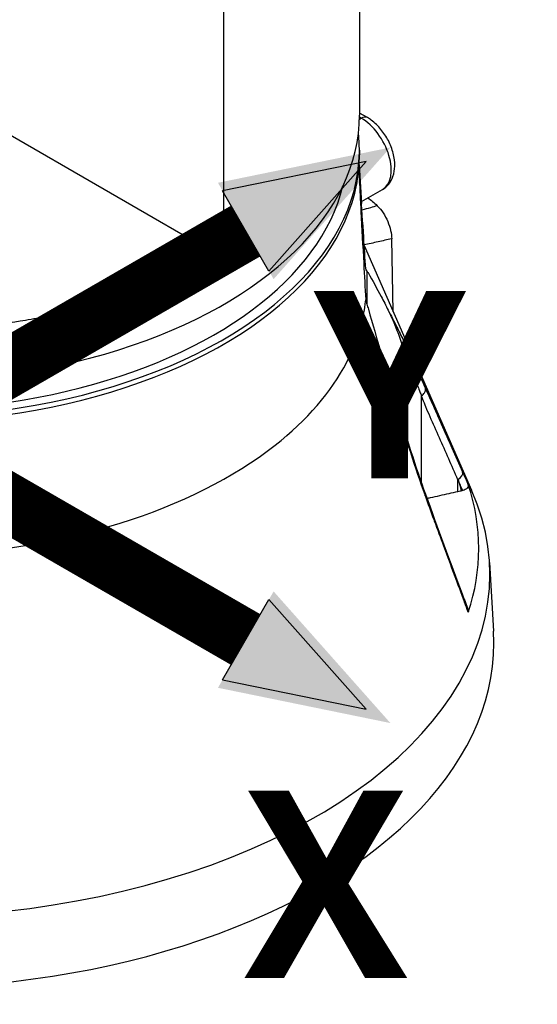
# Model space of a CAD drawing. Header units: millimetres. Extents: x 0 to 5219, y 0 to 2970.
# Tile 205 of 232: x 3491 to 3576, y 1307 to 1469. Entities that reach past the tile are written whole.
import ezdxf

# ---------------------------------------------------------------- set-up
doc = ezdxf.new("R2010")
doc.units = ezdxf.units.MM
doc.header["$LTSCALE"] = 0.2
doc.layers.add('01_Object Line', color=4, linetype='Continuous')
doc.layers.add('07_Special Line2', color=76, linetype='Continuous')
doc.layers.add('14_Mark', color=7, linetype='Continuous', true_color=0xe03c31)
doc.styles.add('Rainbow-5.0 Style', font='malgunsl.ttf')

# ---------------------------------------------------------------- blocks, each defined once
blk = doc.blocks.new('A$C4a785ce6')
for p, q in [((76, 189.41), (76, 143.16)), ((53.74, 186.43), (53.74, 119.72)), ((-4.03, 153.08), (53.74, 119.72)), ((75.99, 142.49), (76.3, 142.67)), ((77.3, 142.77), (76, 143.51)), ((76.3, 142.67), (76, 142.84)), ((76, 137.44), (76, 136.63)), ((75.95, 134.99), (76.35, 128.7)), ((76.33, 128.99), (79.77, 130.97)), ((81.56, 110.92), (81.29, 122.89)), ((76.79, 121.8), (94.4, 81.67)), ((77.23, 117.63), (77.23, 112.17)), ((27.64, 110.75), (27.64, 110.75)), ((73.68, 102.2), (73.68, 102.2)), ((83.94, 102.72), (83.96, 102.68)), ((83.94, 89.56), (83.94, 102.72)), ((86.18, 82.84), (86.18, 97.14)), ((69.49, 96.06), (69.49, 96.06)), ((70.01, 96.7), (70.01, 96.7)), ((67.56, 93.91), (67.56, 93.91)), ((68.66, 95.11), (68.66, 95.11)), ((68.75, 95.21), (68.75, 95.21)), ((83.94, 89.29), (83.94, 89.29)), ((86.18, 82.55), (86.18, 82.55)), ((92.15, 81.42), (92.15, 83.39)), ((92.94, 81.6), (92.65, 81.52)), ((97.32, 69.8), (97.99, 58.55))]:
    blk.add_line(p, q)
for centre, major_axis, ratio, start_param, end_param in [((0, 143.16), (76, 0), 0.57735, 4.145572, 6.283185), ((76.3, 141.03), (1, 1.73), 0.57735, 0, 0.785398), ((76.3, 136.99), (3.48, -6.02), 0.57735, 0, 2.356194), ((0, 137.44), (76, 0), 0.57735, 4.052056, 6.34836), ((0, 136.63), (76, 0), 0.57735, 4.038806, 6.283185), ((0, 137.44), (74, 0), 0.57735, 4.055455, 6.144873), ((0, 125.19), (51.87, 0), 0.57735, 6.0439, 6.043902), ((0, 126.01), (52.91, 0), 0.57735, 6.035202, 6.035205), ((0, 115.42), (77.15, 0), 0.57735, 5.992537, 6.226304), ((81.11, 107.95), (0.801, 0.853), 0.860347, 5.300819, 5.818739), ((0, 115.42), (77.15, 0), 0.57735, 5.649863, 5.992537), ((100.05, 35.25), (29.32, -91.96), 0.076516, 2.36282, 2.369225), ((85.41, 97.85), (-1.37, -0.61), 0.66693, 1.844823, 2.375927), ((85.41, 97.85), (1.37, 0.61), 0.66693, 5.51752, 6.208313), ((80.75, 94.92), (1.44, 0.41), 0.240769, 5.973612, 6.283053), ((0, 115.42), (-77.15, 0), 0.57735, 1.627678, 2.50827), ((91.51, 84.14), (1.37, 0.61), 0.643092, 4.905135, 6.224634), ((0, 72.12), (95.57, 0), 0.57735, 6.092629, 6.473742), ((0, 67.87), (97.38, 0), 0.57735, 3.92699, 6.531315), ((85.41, 80.5), (1.41, 0.5), 0.418724, 5.919409, 6.283188), ((91.51, 63.97), (1.41, 0.52), 0.445689, 5.900786, 6.283188), ((0, 56.61), (-98.05, 0), 0.57735, 6.248855, 9.459108)]:
    blk.add_ellipse(centre, major_axis=major_axis, ratio=ratio, start_param=start_param, end_param=end_param)
for points, knots in [([(79.77, 130.97), (80.17, 131.2), (80.53, 131.51), (81.12, 132.25), (81.34, 132.68), (81.69, 133.67), (81.78, 134.24), (81.81, 135.51), (81.72, 136.21), (81.36, 137.62), (81.09, 138.32), (80.4, 139.64), (79.99, 140.27), (79.05, 141.4), (78.53, 141.91), (77.74, 142.49), (77.52, 142.64), (77.3, 142.77)], [2.356194, 2.356194, 2.356194, 2.356194, 2.575475, 2.575475, 2.815685, 2.815685, 3.115266, 3.115266, 3.475848, 3.475848, 3.845559, 3.845559, 4.210068, 4.210068, 4.576895, 4.576895, 4.712389, 4.712389, 4.712389, 4.712389]), ([(75.91, 134.49), (75.92, 134.27), (75.93, 134.02), (75.96, 133.27), (75.98, 132.73), (76.04, 131.64), (76.06, 131.08), (76.14, 129.44), (76.2, 128.35), (76.4, 124.53), (76.55, 121.7), (76.81, 116.86), (76.92, 114.88), (77.03, 112.89)], [-8.302572, -8.302572, -8.302572, -8.302572, -8.238122, -8.238122, -8.074107, -8.074107, -7.910092, -7.910092, -7.582061, -7.582061, -6.634304, -6.634304, -5.982106, -5.982106, -5.982106, -5.982106]), ([(77.03, 117.95), (76.92, 119.71), (76.81, 121.45), (76.55, 125.62), (76.4, 128.01), (76.2, 131.04), (76.14, 131.88), (76.06, 133.07), (76.04, 133.46), (75.98, 134.17), (75.96, 134.5), (75.94, 134.76), (75.93, 134.77), (75.93, 134.79)], [-10.718087, -10.718087, -10.718087, -10.718087, -10.065889, -10.065889, -9.118131, -9.118131, -8.790101, -8.790101, -8.626085, -8.626085, -8.46207, -8.46207, -8.45423, -8.45423, -8.45423, -8.45423]), ([(78.93, 128.31), (78.55, 128.2), (78.17, 128.09), (77.79, 127.98), (77.33, 127.85), (76.88, 127.72), (76.42, 127.59)], [0, 0, 0, 0, 0.1670722, 0.1670722, 0.1670722, 0.3644267, 0.3644267, 0.3644267, 0.3644267]), ([(78.93, 128.31), (79.28, 127.96), (79.6, 127.57), (80.18, 126.69), (80.44, 126.21), (80.85, 125.23), (81.01, 124.74), (81.22, 123.79), (81.28, 123.33), (81.29, 122.89)], [-0.6378238, -0.6378238, -0.6378238, -0.6378238, -0.4817031, -0.4817031, -0.3188172, -0.3188172, -0.1578884, -0.1578884, -0.000001, -0.000001, -0.000001, -0.000001]), ([(81.29, 122.89), (80.53, 122.72), (79.78, 122.56), (79.05, 122.39), (78.28, 122.22), (77.52, 122.05), (76.78, 121.89)], [0, 0, 0, 0, 0.3806895, 0.3806895, 0.3806895, 0.7837508, 0.7837508, 0.7837508, 0.7837508]), ([(53.74, 119.72), (51.91, 118.54), (50.06, 117.46), (48.21, 116.48), (46.21, 115.41), (44.21, 114.45), (42.25, 113.59), (41.8, 113.39), (41.36, 113.2), (40.91, 113.01), (39.2, 112.29), (37.51, 111.63), (35.87, 111.05), (35.51, 110.92), (35.15, 110.79), (34.8, 110.67), (34.03, 110.4), (33.27, 110.15), (32.53, 109.92), (32.31, 109.85), (32.1, 109.78), (31.89, 109.71), (31.42, 109.57), (30.95, 109.42), (30.48, 109.28), (30.25, 109.22), (30.02, 109.15), (29.79, 109.08), (29.68, 109.05), (29.56, 109.02), (29.45, 108.98), (29.33, 108.95), (29.26, 108.93), (29.11, 108.89), (24.47, 107.58), (19.7, 106.56), (14.91, 105.85), (14.83, 105.84), (14.75, 105.83), (14.68, 105.81), (13.53, 105.64), (12.38, 105.49), (11.23, 105.36), (10.61, 105.28), (10, 105.22), (9.38, 105.15), (8.75, 105.09), (8.13, 105.03), (7.51, 104.98), (7.46, 104.97), (7.4, 104.97), (7.35, 104.96), (4.91, 104.75), (2.43, 104.62), (0.06, 104.56), (-4.85, 104.43), (-9.77, 104.59), (-14.73, 105.06), (-15.34, 105.12), (-15.95, 105.18), (-16.57, 105.25), (-17.18, 105.32), (-17.79, 105.39), (-18.4, 105.47), (-19.61, 105.62), (-20.81, 105.79), (-22, 105.98), (-24.16, 106.33), (-26.3, 106.73), (-28.41, 107.19), (-28.61, 107.24), (-28.81, 107.28), (-29.01, 107.32), (-31.28, 107.84), (-33.52, 108.42), (-35.72, 109.08)], [0, 0, 0, 0, 0.0268593, 0.0268593, 0.0268593, 0.0558825, 0.0558825, 0.0558825, 0.0625, 0.0625, 0.0625, 0.088102, 0.088102, 0.088102, 0.09375, 0.09375, 0.09375, 0.1058986, 0.1058986, 0.1058986, 0.109375, 0.109375, 0.109375, 0.1171875, 0.1171875, 0.1171875, 0.1210937, 0.1210937, 0.1210937, 0.1230469, 0.1230469, 0.1230469, 0.125, 0.125, 0.125, 0.1865064, 0.1865064, 0.1865064, 0.1875, 0.1875, 0.1875, 0.2022042, 0.2022042, 0.2022042, 0.2101236, 0.2101236, 0.2101236, 0.2180828, 0.2180828, 0.2180828, 0.21875, 0.21875, 0.21875, 0.25, 0.25, 0.25, 0.3146789, 0.3146789, 0.3146789, 0.3226569, 0.3226569, 0.3226569, 0.3306082, 0.3306082, 0.3306082, 0.3464266, 0.3464266, 0.3464266, 0.375, 0.375, 0.375, 0.3777022, 0.3777022, 0.3777022, 0.4086021, 0.4086021, 0.4086021, 0.4086021]), ([(-31.63, 111.44), (-31.2, 111.34), (-30.78, 111.23), (-29.22, 110.87), (-28.06, 110.61), (-26.27, 110.25), (-25.67, 110.13), (-24.45, 109.9), (-23.78, 109.78), (-22.04, 109.49), (-20.85, 109.3), (-18.99, 109.03), (-18.36, 108.95), (-17.4, 108.83), (-16.92, 108.77), (-16.43, 108.71), (-16.1, 108.67), (-15.91, 108.65), (-13.59, 108.39), (-11.24, 108.19), (-7.47, 107.97), (-6.18, 107.91), (-4.17, 107.85), (-3.49, 107.84), (-2.45, 107.82), (-2.11, 107.82), (-1.58, 107.82), (-1.41, 107.81), (-1.05, 107.81), (-0.84, 107.81), (1.54, 107.81), (3.92, 107.87), (7.7, 108.07), (8.99, 108.15), (10.98, 108.31), (11.65, 108.37), (12.67, 108.46), (13.18, 108.51), (13.69, 108.56), (14.04, 108.6), (14.25, 108.62), (16.57, 108.88), (18.88, 109.18), (22.47, 109.76), (23.69, 109.98), (25.55, 110.33), (26.18, 110.45), (27.13, 110.65), (27.45, 110.71), (28.08, 110.85), (28.45, 110.93), (30.92, 111.48), (33.13, 112.03), (36.46, 112.96), (37.58, 113.29), (39.24, 113.81), (39.8, 113.99), (40.91, 114.36), (41.49, 114.55), (46.24, 116.21), (50.17, 117.88), (53.74, 119.72)], [0.2383127, 0.2383127, 0.2383127, 0.2383127, 0.25, 0.25, 0.28125, 0.28125, 0.296875, 0.296875, 0.3125, 0.3125, 0.34375, 0.34375, 0.359375, 0.359375, 0.3671875, 0.3710938, 0.3710938, 0.375, 0.375, 0.4375, 0.4375, 0.46875, 0.46875, 0.484375, 0.484375, 0.4921875, 0.4921875, 0.4960938, 0.4960938, 0.5, 0.5, 0.5625, 0.5625, 0.59375, 0.59375, 0.609375, 0.609375, 0.6171875, 0.6210938, 0.6210938, 0.625, 0.625, 0.6875, 0.6875, 0.71875, 0.71875, 0.734375, 0.734375, 0.7421875, 0.7421875, 0.75, 0.75, 0.8125, 0.8125, 0.84375, 0.84375, 0.859375, 0.859375, 0.875, 0.875, 1, 1, 1, 1]), ([(77.23, 117.63), (77.31, 117.5), (77.39, 117.37), (78.15, 116.09), (78.85, 114.8), (79.95, 112.69), (80.33, 111.95), (80.71, 111.18)], [10.331972, 10.331972, 10.331972, 10.331972, 10.418454, 10.418454, 11.174175, 11.174175, 11.561016, 11.561016, 11.561016, 11.561016]), ([(77.23, 112.17), (77.31, 111.89), (77.39, 111.61), (78.15, 108.94), (78.85, 106.53), (79.95, 102.88), (80.33, 101.64), (80.71, 100.41)], [-6.98839, -6.98839, -6.98839, -6.98839, -6.901908, -6.901908, -6.146186, -6.146186, -5.759883, -5.759883, -5.759883, -5.759883]), ([(80.71, 111.18), (80.97, 110.66), (81.22, 110.12), (81.7, 109.02), (81.94, 108.43), (82.16, 107.85)], [-0.542815, -0.542815, -0.542815, -0.542815, -0.2712747, -0.2712747, -0.0000024, -0.0000024, -0.0000024, -0.0000024]), ([(82.15, 108.4), (82.32, 108.06), (82.5, 107.7), (82.67, 107.34), (82.86, 106.96), (83.05, 106.57), (83.24, 106.17), (83.62, 105.38), (84, 104.56), (84.39, 103.71), (84.95, 102.51), (85.51, 101.27), (86.09, 100)], [0, 0, 0, 0, 0.1198668, 0.1198668, 0.1198668, 0.2457072, 0.2457072, 0.2457072, 0.4972778, 0.4972778, 0.4972778, 0.8526404, 0.8526404, 0.8526404, 0.8526404]), ([(82.16, 107.85), (82.46, 107.05), (82.77, 106.16), (83.31, 104.53), (83.52, 103.91), (83.74, 103.26), (83.79, 103.12), (83.87, 102.9), (83.9, 102.81), (83.94, 102.72)], [-0.5896878, -0.5896878, -0.5896878, -0.5896878, -0.3346623, -0.3346623, -0.1007953, -0.1007953, -0.0408483, -0.0408483, 0, 0, 0, 0]), ([(84.12, 102.28), (84.18, 102.13), (84.25, 101.96), (84.37, 101.66), (84.44, 101.51), (84.49, 101.38), (84.53, 101.27), (84.55, 101.22), (84.57, 101.17), (84.59, 101.13), (84.6, 101.09), (84.61, 101.09), (84.63, 101.03), (84.72, 100.81), (84.81, 100.59), (84.89, 100.38), (84.93, 100.28), (84.98, 100.17), (85.02, 100.07), (85.06, 99.96), (85.11, 99.84), (85.14, 99.76), (85.21, 99.6), (85.28, 99.41), (85.37, 99.19), (85.45, 98.98), (85.54, 98.76), (85.66, 98.46), (85.72, 98.31), (85.77, 98.17), (85.81, 98.06), (85.84, 98.01), (85.85, 97.96), (85.87, 97.92), (85.89, 97.87), (85.89, 97.86), (85.92, 97.8), (86.01, 97.56), (86.09, 97.36), (86.18, 97.14)], [0.0000001, 0.0000001, 0.0000001, 0.0000001, 0.125, 0.125, 0.125, 0.1875, 0.1875, 0.1875, 0.21875, 0.21875, 0.21875, 0.25, 0.25, 0.25, 0.375, 0.375, 0.375, 0.4375, 0.4375, 0.4375, 0.5, 0.5, 0.5, 0.625, 0.625, 0.625, 0.75, 0.75, 0.75, 0.8125, 0.8125, 0.8125, 0.84375, 0.84375, 0.84375, 0.875, 0.875, 0.875, 1, 1, 1, 1]), ([(82.15, 95.2), (81.91, 96.06), (81.66, 96.93), (81.42, 97.79), (81.18, 98.66), (80.94, 99.53), (80.71, 100.41)], [0, 0, 0, 0, 0.499876, 0.499876, 0.499876, 1, 1, 1, 1]), ([(80.71, 100.41), (80.97, 99.56), (81.22, 98.71), (81.55, 97.57), (81.64, 97.26), (81.73, 96.94)], [0.0000001, 0.0000001, 0.0000001, 0.0000001, 0.2754495, 0.2754495, 0.3774695, 0.3774695, 0.3774695, 0.3774695]), ([(86.91, 95.32), (86.74, 95.73), (86.57, 96.15), (86.41, 96.56), (86.33, 96.75), (86.25, 96.95), (86.18, 97.14)], [0.8672896, 0.8672896, 0.8672896, 0.8672896, 0.9572706, 0.9572706, 0.9572706, 1, 1, 1, 1]), ([(86.81, 98.4), (87.31, 97.28), (87.82, 96.14), (88.32, 95), (88.69, 94.18), (89.05, 93.36), (89.42, 92.54), (89.56, 92.22), (89.71, 91.89), (89.85, 91.56), (90.29, 90.58), (90.72, 89.6), (91.16, 88.62), (91.74, 87.31), (92.32, 86), (92.9, 84.69)], [0, 0, 0, 0, 0.250019, 0.250019, 0.250019, 0.428779, 0.428779, 0.428779, 0.500005, 0.500005, 0.500005, 0.71439, 0.71439, 0.71439, 1, 1, 1, 1]), ([(92.15, 83.39), (91.14, 85.68), (90.13, 87.97), (89.11, 90.26), (88.6, 91.41), (88.09, 92.56), (87.59, 93.71), (87.35, 94.25), (87.13, 94.79), (86.91, 95.32)], [0, 0, 0, 0, 0.5, 0.5, 0.5, 0.7507455, 0.7507455, 0.7507455, 0.8672896, 0.8672896, 0.8672896, 0.8672896]), ([(86.81, 80.76), (85.99, 83.06), (85.19, 85.42), (84.41, 87.82), (83.63, 90.23), (82.87, 92.68), (82.15, 95.2)], [0, 0, 0, 0, 0.499739, 0.499739, 0.499739, 1, 1, 1, 1]), ([(92.15, 83.39), (92.2, 83.27), (92.25, 83.16), (92.36, 82.82), (92.41, 82.64), (92.52, 82.17), (92.59, 81.82), (92.65, 81.52)], [0, 0, 0, 0, 0.0488335, 0.0488335, 0.0915095, 0.0915095, 0.1713664, 0.1713664, 0.1713664, 0.1713664]), ([(93.84, 82.57), (93.87, 82.48), (93.87, 82.38), (93.82, 82.19), (93.76, 82.09), (93.6, 81.91), (93.49, 81.83), (93.23, 81.7), (93.1, 81.64), (92.94, 81.6)], [-0.2052699, -0.2052699, -0.2052699, -0.2052699, -0.1555474, -0.1555474, -0.102641, -0.102641, -0.050092, -0.050092, 0, 0, 0, 0]), ([(92.9, 64.22), (92.59, 65.06), (92.28, 65.9), (91.97, 66.74), (91.26, 68.65), (90.56, 70.56), (89.85, 72.47), (89.34, 73.85), (88.83, 75.22), (88.32, 76.6), (88.3, 76.67), (88.27, 76.75), (88.24, 76.82), (87.76, 78.12), (87.28, 79.43), (86.81, 80.76)], [0, 0, 0, 0, 0.152677, 0.152677, 0.152677, 0.499986, 0.499986, 0.499986, 0.749983, 0.749983, 0.749983, 0.763385, 0.763385, 0.763385, 1, 1, 1, 1]), ([(92.15, 81.42), (91.14, 81.2), (90.13, 80.97), (88.6, 80.63), (88.09, 80.51), (87.41, 80.36), (87.25, 80.32), (87.08, 80.28)], [0, 0, 0, 0, 0.5, 0.5, 0.75, 0.75, 0.8358403, 0.8358403, 0.8358403, 0.8358403]), ([(93.84, 61.67), (93.64, 62.21), (93.44, 62.75), (93.24, 63.29), (93.13, 63.6), (93.01, 63.91), (92.9, 64.22)], [0, 0, 0, 0, 0.637195, 0.637195, 0.637195, 1, 1, 1, 1]), ([(93.83, 62), (93.84, 61.99), (93.84, 61.97), (93.87, 61.86), (93.87, 61.76), (93.84, 61.67)], [-0.05826319, -0.05826319, -0.05826319, -0.05826319, -0.04971177, -0.04971177, 0, 0, 0, 0])]:
    blk.add_open_spline(points, degree=3, knots=knots)
for points in [[(77.4, 129.6), (77.91, 129.23), (78.43, 128.81), (78.93, 128.31)], [(77.23, 117.63), (77.16, 117.74), (77.09, 117.85), (77.03, 117.95)], [(77.03, 112.89), (77.09, 112.65), (77.16, 112.41), (77.23, 112.17)], [(80.71, 111.18), (81.18, 110.32), (81.66, 109.38), (82.15, 108.4)], [(86.09, 100), (86.33, 99.47), (86.57, 98.94), (86.81, 98.4)], [(81.73, 96.94), (81.88, 96.4), (82.04, 95.87), (82.19, 95.33)], [(82.19, 95.33), (83.63, 90.34), (85.2, 85.57), (86.83, 81)], [(92.9, 84.69), (93.21, 83.99), (93.53, 83.28), (93.84, 82.57)], [(92.94, 81.6), (92.68, 82.2), (92.42, 82.79), (92.15, 83.39)], [(86.83, 81), (88.82, 75.41), (90.88, 69.98), (92.91, 64.49)], [(92.65, 81.52), (92.4, 81.48), (92.28, 81.45), (92.15, 81.42)], [(92.91, 64.49), (93.22, 63.66), (93.53, 62.83), (93.83, 62)]]:
    blk.add_open_spline(points, degree=3)
blk = doc.blocks.new('Blk$A46N0-6W24B')
at = {"layer": '07_Special Line2'}
blk.add_hatch(color=256, dxfattribs=at).paths.add_polyline_path([(41.633, 24.389), (26.911, 21.376), (31.663, 13.145)])
at = {"layer": '14_Mark'}
blk.add_hatch(color=256, dxfattribs=at).paths.add_polyline_path([(41.633, -24.767), (31.663, -13.524), (26.911, -21.755)])
at = {"layer": '07_Special Line2'}
for p, q in [((39.576, 23.201), (27.307, 20.69)), ((31.267, 13.831), (39.576, 23.201)), ((31.267, 13.831), (27.307, 20.69))]:
    blk.add_line(p, q, dxfattribs=at)
at = {"layer": '07_Special Line2', "const_width": 5}
blk.add_lwpolyline([(29.287, 17.261), (-0.937, -0.189)], dxfattribs=at)
at = {"layer": '14_Mark'}
for p, q in [((27.307, -21.069), (31.267, -14.21)), ((39.576, -23.579), (31.267, -14.21)), ((27.307, -21.069), (39.576, -23.579))]:
    blk.add_line(p, q, dxfattribs=at)
at = {"layer": '14_Mark', "const_width": 5}
blk.add_lwpolyline([(29.287, -17.639), (-0.937, -0.189)], dxfattribs=at)
at = {"layer": '07_Special Line2', "insert": (35.08, 4.128), "char_height": 16, "attachment_point": 4, "style": 'Rainbow-5.0 Style'}
blk.add_mtext('{\\fMalgun Gothic Semilight|b1|i0|c129|p50;Y}', dxfattribs=at)
at = {"layer": '14_Mark', "insert": (29.174, -38.543), "char_height": 16, "attachment_point": 4, "style": 'Rainbow-5.0 Style'}
blk.add_mtext('{\\fMalgun Gothic Semilight|b1|i0|c129|p50;X}', dxfattribs=at)

msp = doc.modelspace()

# ---------------------------------------------------------------- block references
at = {"xscale": 1.92, "yscale": 1.92, "zscale": 1.92}
msp.add_blockref('Blk$A46N0-6W24B', (3471.656, 1400.756), dxfattribs=at)
at = {"layer": '01_Object Line'}
msp.add_blockref('A$C4a785ce6', (3470.513, 1309.722), dxfattribs=at)

doc.saveas('drawing.dxf')
